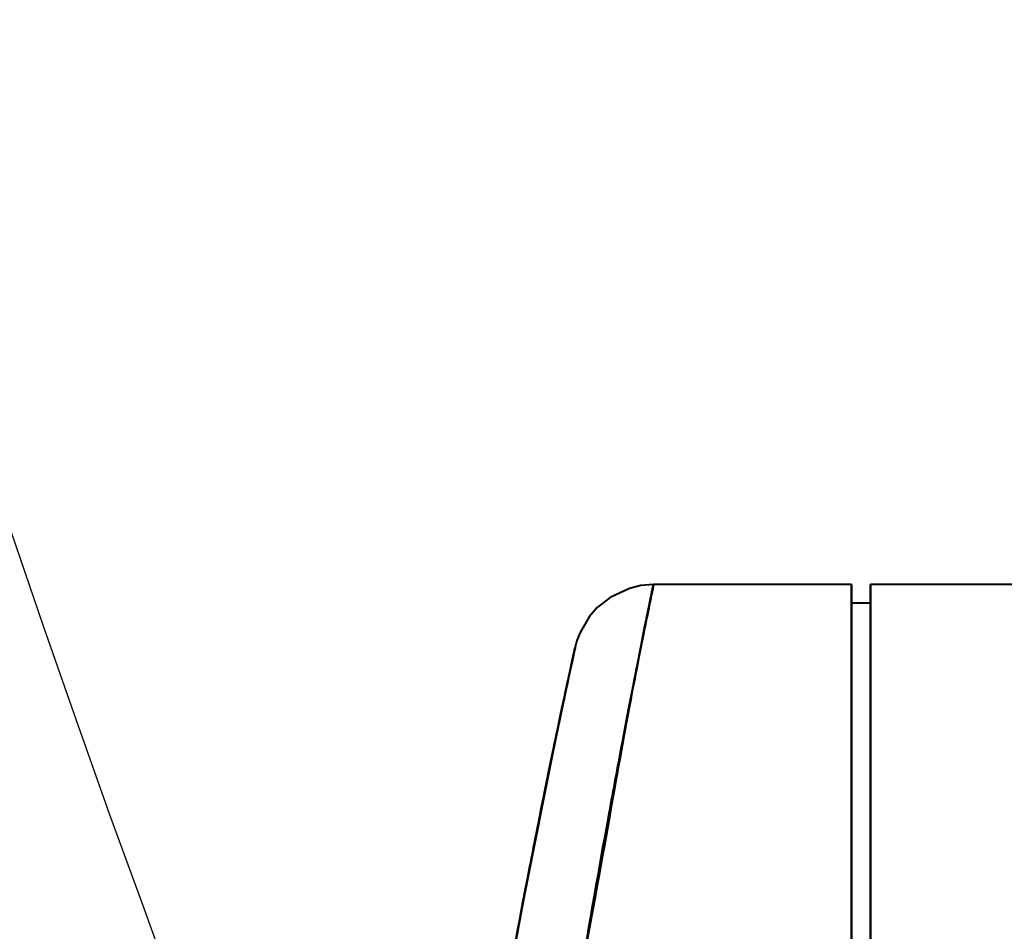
# Model space of a CAD drawing. Header units: millimetres. Extents: x -696 to 695, y -1041 to 611.
# Tile 13 of 90: x -577 to -540, y -209 to -175. Entities that reach past the tile are written whole.
import ezdxf

# ---------------------------------------------------------------- set-up
doc = ezdxf.new("R2010")
doc.units = ezdxf.units.MM
doc.layers.add('G-IMPT', color=8, linetype='Continuous', lineweight=40)

# ---------------------------------------------------------------- blocks, each defined once
blk = doc.blocks.new('NEXA 400 CALQUES_dwg-748074-Niveau de réf_')
at = {"layer": 'G-IMPT'}
for p, q in [((-546.2, -196.5), (-553.592, -196.5)), ((-546.2, -196.5), (-553.592, -196.5)), ((-546.2, -196.5), (-546.2, -211.384)), ((-546.2, -196.5), (-546.2, -211.384)), ((-546.2, -211.384), (-546.2, -196.5)), ((-546.2, -211.384), (-546.2, -196.5)), ((-535, -196.5), (-545.5, -196.5)), ((-535, -196.5), (-545.5, -196.5)), ((-545.5, -196.5), (-545.5, -211.384)), ((-545.5, -196.5), (-545.5, -211.384)), ((-545.5, -211.384), (-545.5, -196.5)), ((-545.5, -211.384), (-545.5, -196.5)), ((-545.5, -197.2), (-546.2, -197.2)), ((-545.5, -197.2), (-546.2, -197.2)), ((-546.2, -197.2), (-546.2, -211.875)), ((-546.2, -197.2), (-546.2, -211.875)), ((-546.2, -211.875), (-546.2, -197.2)), ((-546.2, -211.875), (-546.2, -197.2)), ((-545.5, -197.2), (-545.5, -211.875)), ((-545.5, -197.2), (-545.5, -211.875)), ((-545.5, -211.875), (-545.5, -197.2)), ((-545.5, -211.875), (-545.5, -197.2))]:
    blk.add_line(p, q, dxfattribs=at)
at = {"layer": 'G-IMPT', "flags": 128}
for points in [[(-553.592, -196.5), (-554.064, -196.54), (-554.492, -196.644), (-555.217, -196.98), (-555.693, -197.361), (-555.99, -197.706), (-556.333, -198.292), (-556.449, -198.59), (-556.492, -198.736), (-556.502, -198.771), (-556.505, -198.784), (-556.508, -198.796), (-556.51, -198.805), (-556.512, -198.814), (-556.515, -198.826), (-556.519, -198.842), (-556.522, -198.859), (-556.552, -198.994), (-556.804, -200.161), (-557.303, -202.526), (-558.409, -208.07), (-559.115, -211.864)], [(-553.592, -196.5), (-554.064, -196.54), (-554.492, -196.644), (-555.217, -196.98), (-555.693, -197.361), (-555.99, -197.706), (-556.333, -198.292), (-556.449, -198.59), (-556.492, -198.736), (-556.502, -198.771), (-556.505, -198.784), (-556.508, -198.796), (-556.51, -198.805), (-556.512, -198.814), (-556.515, -198.826), (-556.519, -198.842), (-556.522, -198.859), (-556.552, -198.994), (-556.804, -200.161), (-557.303, -202.526), (-557.407, -203.028)]]:
    blk.add_lwpolyline(points, dxfattribs=at)
at = {"layer": 'G-IMPT'}
blk.add_open_spline([(-556.163, -210.221), (-555.333, -205.777), (-554.098, -198.725), (-553.306, -195.233), (-554.236, -199.387), (-555.514, -206.799), (-556.359, -211.384)], degree=3, dxfattribs=at)
blk.add_open_spline([(-556.163, -210.221), (-555.333, -205.777), (-554.098, -198.725), (-553.306, -195.233), (-554.236, -199.387), (-555.514, -206.799), (-556.359, -211.384)], degree=3, dxfattribs=at)
for points, knots in [([(-556.359, -211.384), (-555.975, -209.084), (-555.425, -205.973), (-554.8, -202.617), (-554.25, -199.757), (-553.759, -197.315), (-553.528, -196.19), (-553.688, -196.966), (-554.135, -199.181), (-554.644, -201.797), (-555.251, -205.016), (-555.787, -208.006), (-556.163, -210.221)], [0, 0, 0, 0, 0.125, 0.1875, 0.25, 0.375, 0.5, 0.625, 0.75, 0.8125, 0.875, 1, 1, 1, 1]), ([(-556.359, -211.384), (-555.975, -209.084), (-555.425, -205.973), (-554.8, -202.617), (-554.25, -199.757), (-553.759, -197.315), (-553.528, -196.19), (-553.688, -196.966), (-554.135, -199.181), (-554.644, -201.797), (-555.251, -205.016), (-555.787, -208.006), (-556.163, -210.221)], [0, 0, 0, 0, 0.125, 0.1875, 0.25, 0.375, 0.5, 0.625, 0.75, 0.8125, 0.875, 1, 1, 1, 1]), ([(-559.115, -211.864), (-558.737, -209.77), (-558.197, -206.941), (-557.585, -203.891), (-557.072, -201.409), (-556.62, -199.303), (-556.458, -198.566), (-556.692, -199.636), (-557.188, -201.958), (-557.743, -204.67), (-558.374, -207.849), (-558.927, -210.792), (-559.313, -212.966)], [0, 0, 0, 0, 0.125, 0.1875, 0.25, 0.375, 0.5, 0.625, 0.75, 0.8125, 0.875, 1, 1, 1, 1]), ([(-559.115, -211.864), (-558.737, -209.77), (-558.197, -206.941), (-557.585, -203.891), (-557.072, -201.409), (-556.62, -199.303), (-556.458, -198.566), (-556.692, -199.636), (-557.188, -201.958), (-557.743, -204.67), (-558.374, -207.849), (-558.927, -210.792), (-559.313, -212.966)], [0, 0, 0, 0, 0.125, 0.1875, 0.25, 0.375, 0.5, 0.625, 0.75, 0.8125, 0.875, 1, 1, 1, 1]), ([(-559.313, -212.966), (-558.913, -210.717), (-558.354, -207.75), (-557.729, -204.599), (-557.329, -202.644), (-556.998, -201.068), (-556.743, -199.876), (-556.576, -199.105), (-556.507, -198.787), (-556.542, -198.95), (-556.675, -199.562), (-556.898, -200.6), (-557.201, -202.031), (-557.578, -203.853), (-558.176, -206.835), (-558.722, -209.687), (-559.115, -211.864)], [0, 0, 0, 0, 0.125, 0.1875, 0.25, 0.3125, 0.375, 0.4375, 0.5, 0.5625, 0.625, 0.6875, 0.75, 0.8125, 0.875, 1, 1, 1, 1]), ([(-559.313, -212.966), (-558.913, -210.717), (-558.354, -207.75), (-557.729, -204.599), (-557.329, -202.644), (-556.998, -201.068), (-556.743, -199.876), (-556.576, -199.105), (-556.507, -198.787), (-556.542, -198.95), (-556.675, -199.562), (-556.898, -200.6), (-557.201, -202.031), (-557.578, -203.853), (-558.176, -206.835), (-558.722, -209.687), (-559.115, -211.864)], [0, 0, 0, 0, 0.125, 0.1875, 0.25, 0.3125, 0.375, 0.4375, 0.5, 0.5625, 0.625, 0.6875, 0.75, 0.8125, 0.875, 1, 1, 1, 1])]:
    blk.add_open_spline(points, degree=3, knots=knots, dxfattribs=at)

msp = doc.modelspace()

# ---------------------------------------------------------------- linework, layer by layer
at = {"color": 94, "lineweight": 30}
msp.add_circle((0, 1), 609.6, dxfattribs=at)

# ---------------------------------------------------------------- block references
at = {"layer": 'G-IMPT'}
msp.add_blockref('NEXA 400 CALQUES_dwg-748074-Niveau de réf_', (0, 0), dxfattribs=at)

doc.saveas('drawing.dxf')
